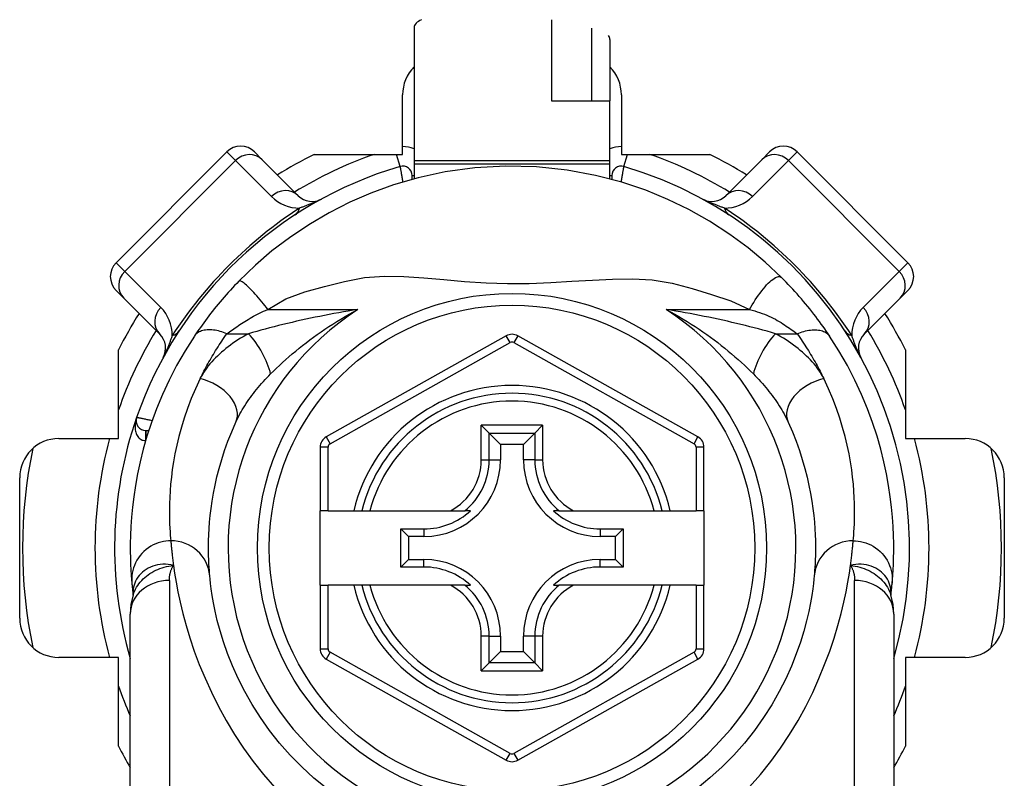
# Model space of a CAD drawing. Header units: inches. Extents: x 7 to 171, y 11 to 89.
# Tile 29 of 128: x 24.746 to 25.736, y 33.168 to 33.931. Entities that reach past the tile are written whole.
import ezdxf

# ---------------------------------------------------------------- set-up
doc = ezdxf.new("R2010")
doc.units = ezdxf.units.IN
doc.header["$MEASUREMENT"] = 0
doc.layers.add('Visible Edges(ANSI)', color=7, linetype='Continuous', lineweight=25)
doc.layers.add('Visible Tangent Edges(ANSI)', color=7, linetype='Continuous', lineweight=25)

msp = doc.modelspace()

# ---------------------------------------------------------------- linework, layer by layer
at = {"layer": 'Visible Edges(ANSI)'}
for p, q in [((25.14214, 33.92258), (25.14214, 33.78887)), ((25.33899, 33.91091), (25.33899, 33.84922)), ((25.13057, 33.7954), (25.13057, 33.85536)), ((25.28031, 33.84922), (25.33899, 33.84922)), ((25.33899, 33.78887), (25.33899, 33.84922)), ((25.35057, 33.85536), (25.35057, 33.7954)), ((24.95383, 33.79783), (24.84247, 33.68647)), ((24.98166, 33.79783), (24.98948, 33.79001)), ((25.02569, 33.75381), (24.98948, 33.79001)), ((25.04152, 33.7954), (25.13057, 33.7954)), ((25.14214, 33.78887), (25.14214, 33.78593)), ((25.33899, 33.78593), (25.33899, 33.78887)), ((25.35057, 33.7954), (25.43961, 33.7954)), ((25.49165, 33.79001), (25.45545, 33.75381)), ((25.49165, 33.79001), (25.49947, 33.79783)), ((25.63866, 33.68647), (25.52731, 33.79783)), ((25.14214, 33.78593), (25.14214, 33.77076)), ((25.33899, 33.77076), (25.33899, 33.78593)), ((25.14017, 33.77023), (25.14017, 33.77411)), ((25.34096, 33.77411), (25.34096, 33.77023)), ((24.85029, 33.65082), (24.84247, 33.65863)), ((24.85029, 33.65082), (24.88649, 33.61461)), ((25.59464, 33.61461), (25.63085, 33.65082)), ((25.63866, 33.65863), (25.63085, 33.65082)), ((25.23479, 33.61302), (25.05377, 33.51138)), ((25.42753, 33.51138), (25.24635, 33.61302)), ((24.8449, 33.50973), (24.8449, 33.59877)), ((25.63624, 33.59877), (25.63624, 33.50973)), ((25.20973, 33.52309), (25.21757, 33.51524)), ((25.26356, 33.51524), (25.2714, 33.52309)), ((24.8724, 33.51784), (24.87533, 33.51784)), ((25.21757, 33.51524), (25.229, 33.50382)), ((25.26356, 33.51524), (25.25213, 33.50382)), ((24.78494, 33.50973), (24.8449, 33.50973)), ((25.229, 33.50382), (25.229, 33.48831)), ((25.25213, 33.50382), (25.229, 33.50382)), ((25.25213, 33.48831), (25.25213, 33.50382)), ((25.63624, 33.50973), (25.6962, 33.50973)), ((25.04774, 33.50108), (25.04774, 33.43713)), ((25.43357, 33.43713), (25.43357, 33.50108)), ((24.74557, 33.3291), (24.74557, 33.47036)), ((25.73557, 33.47036), (25.73557, 33.3291)), ((25.05561, 33.43713), (25.04774, 33.43713)), ((25.04774, 33.36233), (25.04774, 33.43713)), ((25.05561, 33.43713), (25.08152, 33.43713)), ((25.08152, 33.43713), (25.08962, 33.43713)), ((25.08962, 33.43713), (25.09774, 33.43713)), ((25.09774, 33.43713), (25.17872, 33.43713)), ((25.17872, 33.43713), (25.193, 33.43713)), ((25.19891, 33.43713), (25.193, 33.43713)), ((25.28813, 33.43713), (25.28222, 33.43713)), ((25.28813, 33.43713), (25.30241, 33.43713)), ((25.30241, 33.43713), (25.38339, 33.43713)), ((25.38339, 33.43713), (25.39151, 33.43713)), ((25.39151, 33.43713), (25.39961, 33.43713)), ((25.39961, 33.43713), (25.42569, 33.43713)), ((25.43357, 33.43713), (25.42569, 33.43713)), ((25.43357, 33.43713), (25.43357, 33.36233)), ((25.1289, 33.41887), (25.15198, 33.41887)), ((25.1289, 33.41887), (25.13648, 33.4113)), ((25.1289, 33.38059), (25.1289, 33.41887)), ((25.32915, 33.41887), (25.35223, 33.41887)), ((25.35223, 33.41887), (25.34465, 33.4113)), ((25.35223, 33.41887), (25.35223, 33.38059)), ((25.15198, 33.4113), (25.13648, 33.4113)), ((25.13648, 33.4113), (25.13648, 33.38816)), ((25.34465, 33.4113), (25.32915, 33.4113)), ((25.34465, 33.38816), (25.34465, 33.4113)), ((25.1289, 33.38059), (25.13648, 33.38816)), ((25.13648, 33.38816), (25.15198, 33.38816)), ((25.32915, 33.38816), (25.34465, 33.38816)), ((25.35223, 33.38059), (25.34465, 33.38816)), ((25.15198, 33.38059), (25.1289, 33.38059)), ((25.35223, 33.38059), (25.32915, 33.38059)), ((25.04774, 33.36233), (25.04774, 33.29838)), ((25.04774, 33.36233), (25.05561, 33.36233)), ((25.08152, 33.36233), (25.05561, 33.36233)), ((25.08962, 33.36233), (25.08152, 33.36233)), ((25.09774, 33.36233), (25.08962, 33.36233)), ((25.17872, 33.36233), (25.09774, 33.36233)), ((25.193, 33.36233), (25.17872, 33.36233)), ((25.193, 33.36233), (25.19891, 33.36233)), ((25.28222, 33.36233), (25.28813, 33.36233)), ((25.30241, 33.36233), (25.28813, 33.36233)), ((25.38339, 33.36233), (25.30241, 33.36233)), ((25.39151, 33.36233), (25.38339, 33.36233)), ((25.39961, 33.36233), (25.39151, 33.36233)), ((25.42569, 33.36233), (25.39961, 33.36233)), ((25.42569, 33.36233), (25.43357, 33.36233)), ((25.43357, 33.29838), (25.43357, 33.36233)), ((24.85963, 33.35247), (24.85963, 33.35243)), ((25.6215, 33.35243), (25.6215, 33.35247)), ((24.85671, 33.09604), (24.85671, 33.3333)), ((25.62442, 33.3333), (25.62442, 33.09604)), ((25.229, 33.31115), (25.229, 33.29564)), ((25.25213, 33.29564), (25.25213, 33.31115)), ((25.21757, 33.28422), (25.229, 33.29564)), ((25.229, 33.29564), (25.25213, 33.29564)), ((25.26356, 33.28422), (25.25213, 33.29564)), ((24.8449, 33.28973), (24.78494, 33.28973)), ((24.8449, 33.20069), (24.8449, 33.28973)), ((25.05377, 33.28808), (25.23479, 33.18644)), ((25.21757, 33.28422), (25.20973, 33.27637)), ((25.24635, 33.18644), (25.42753, 33.28808)), ((25.2714, 33.27637), (25.26356, 33.28422)), ((25.63624, 33.28973), (25.63624, 33.20069)), ((25.6962, 33.28973), (25.63624, 33.28973))]:
    msp.add_line(p, q, dxfattribs=at)
at = {"layer": 'Visible Edges(ANSI)', "flags": 128}
for points in [[(25.51153, 33.67162), (25.49508, 33.68709), (25.47811, 33.7013), (25.45955, 33.715), (25.43921, 33.7282), (25.41849, 33.73986), (25.39733, 33.75012), (25.37498, 33.75929), (25.35084, 33.76741), (25.32453, 33.7743), (25.29592, 33.77958), (25.26534, 33.78279), (25.23418, 33.78353), (25.20311, 33.78174), (25.17341, 33.77767), (25.1462, 33.77181), (25.1214, 33.76462), (25.09866, 33.75641), (25.07739, 33.74718), (25.05681, 33.73675), (25.03624, 33.72469), (25.0168, 33.71163), (24.99925, 33.6983), (24.98263, 33.68402), (24.96593, 33.66791)], [(25.55995, 33.61267), (25.55836, 33.61503), (25.55672, 33.61743), (25.55503, 33.61986), (25.5533, 33.62232), (25.55152, 33.6248), (25.54969, 33.6273), (25.54782, 33.62982), (25.54591, 33.63235), (25.54396, 33.63489), (25.54197, 33.63743), (25.53994, 33.63999), (25.53788, 33.64253), (25.53579, 33.64507), (25.53368, 33.64759), (25.53154, 33.65009), (25.52939, 33.65257), (25.52721, 33.65504), (25.52502, 33.65748), (25.52281, 33.6599), (25.52058, 33.66229), (25.51834, 33.66467), (25.51608, 33.66701), (25.51381, 33.66933), (25.51153, 33.67162)], [(24.96593, 33.66791), (24.96378, 33.66569), (24.96164, 33.66344), (24.95951, 33.66117), (24.95739, 33.65888), (24.95528, 33.65656), (24.95319, 33.65422), (24.95113, 33.65187), (24.94909, 33.64951), (24.94708, 33.64715), (24.94511, 33.64479), (24.94317, 33.64243), (24.94126, 33.64007), (24.93939, 33.63772), (24.93755, 33.63537), (24.93575, 33.63304), (24.93398, 33.63071), (24.93225, 33.62839), (24.93055, 33.62609), (24.92889, 33.62379), (24.92727, 33.62152), (24.92568, 33.61927), (24.92414, 33.61704), (24.92264, 33.61484), (24.92118, 33.61267)], [(24.92118, 33.61267), (24.91181, 33.59789), (24.90335, 33.58311), (24.89577, 33.56843), (24.88904, 33.55392), (24.88312, 33.53966), (24.87798, 33.52574), (24.87355, 33.51218), (24.86978, 33.49903), (24.86661, 33.48634), (24.86399, 33.47413), (24.86186, 33.46243), (24.86018, 33.45127), (24.8589, 33.44067), (24.85796, 33.43065), (24.85731, 33.42122), (24.85692, 33.41239), (24.85673, 33.40417), (24.85672, 33.39658), (24.85684, 33.38961), (24.85706, 33.38329), (24.85735, 33.37761), (24.85767, 33.37257), (24.85801, 33.3682), (24.85833, 33.36448)], [(25.6228, 33.36448), (25.62313, 33.3682), (25.62346, 33.37257), (25.62379, 33.37761), (25.62407, 33.38329), (25.62429, 33.38961), (25.62441, 33.39658), (25.6244, 33.40417), (25.62422, 33.41239), (25.62382, 33.42122), (25.62318, 33.43065), (25.62223, 33.44067), (25.62095, 33.45127), (25.61927, 33.46243), (25.61715, 33.47413), (25.61453, 33.48634), (25.61136, 33.49903), (25.60758, 33.51218), (25.60315, 33.52574), (25.59801, 33.53966), (25.5921, 33.55392), (25.58538, 33.5684), (25.5778, 33.58308), (25.56934, 33.59785), (25.55995, 33.61267)], [(24.93674, 33.37171), (24.93652, 33.37417), (24.9363, 33.37701), (24.93607, 33.38023), (24.93586, 33.38382), (24.93568, 33.3878), (24.93554, 33.39214), (24.93546, 33.39684), (24.93546, 33.40191), (24.93554, 33.40733), (24.93573, 33.41309), (24.93606, 33.41919), (24.93654, 33.42563), (24.93719, 33.4324), (24.93805, 33.4395), (24.93912, 33.44693), (24.94044, 33.45469), (24.94203, 33.46277), (24.94393, 33.47114), (24.94614, 33.47979), (24.94871, 33.48868), (24.95164, 33.49779), (24.95497, 33.5071), (24.95871, 33.51658), (24.96289, 33.5262)], [(25.51824, 33.5262), (25.52244, 33.51654), (25.52619, 33.50704), (25.52953, 33.4977), (25.53246, 33.48857), (25.53502, 33.47967), (25.53724, 33.47103), (25.53912, 33.46267), (25.54071, 33.45462), (25.54202, 33.44687), (25.5431, 33.43944), (25.54395, 33.43234), (25.5446, 33.42555), (25.54508, 33.41911), (25.5454, 33.413), (25.54559, 33.40725), (25.54568, 33.40184), (25.54568, 33.3968), (25.5456, 33.39211), (25.54547, 33.38779), (25.54529, 33.38383), (25.54507, 33.38024), (25.54485, 33.37702), (25.54461, 33.37417), (25.54439, 33.37171)], [(24.85833, 33.36448), (24.85836, 33.36413), (24.8584, 33.36378), (24.85843, 33.36341), (24.85847, 33.36303), (24.8585, 33.36263), (24.85854, 33.36222), (24.85859, 33.3618), (24.85863, 33.36136), (24.85868, 33.36091), (24.85872, 33.36044), (24.85877, 33.35996), (24.85883, 33.35947), (24.85888, 33.35896), (24.85894, 33.35844), (24.85899, 33.3579), (24.85905, 33.35735), (24.85912, 33.35679), (24.85918, 33.35622), (24.85925, 33.35563), (24.85932, 33.35502), (24.85939, 33.35441), (24.85947, 33.35378), (24.85955, 33.35313), (24.85963, 33.35247)], [(25.05441, 33.15798), (25.04147, 33.16853), (25.02919, 33.17972), (25.0176, 33.19147), (25.00676, 33.2037), (24.99672, 33.21633), (24.98756, 33.22926), (24.97927, 33.24236), (24.97185, 33.25548), (24.96527, 33.26848), (24.95951, 33.28123), (24.95457, 33.29356), (24.95042, 33.30535), (24.94703, 33.31643), (24.94428, 33.3267), (24.94208, 33.33609), (24.94037, 33.34457), (24.93908, 33.35209), (24.93814, 33.35861), (24.93748, 33.36408), (24.93703, 33.36846), (24.93674, 33.37171)], [(25.54439, 33.37171), (25.54408, 33.36847), (25.5436, 33.36411), (25.5429, 33.35863), (25.54195, 33.35209), (25.54066, 33.34453), (25.53897, 33.33601), (25.53679, 33.32657), (25.53404, 33.31625), (25.53062, 33.30513), (25.52645, 33.29334), (25.52152, 33.28102), (25.5158, 33.2683), (25.50925, 33.25533), (25.50184, 33.24224), (25.49356, 33.22918), (25.48437, 33.21628), (25.47431, 33.2037), (25.46345, 33.19152), (25.45183, 33.1798), (25.43953, 33.16863), (25.4266, 33.15806)], [(25.6215, 33.35247), (25.62159, 33.35313), (25.62166, 33.35378), (25.62174, 33.35441), (25.62181, 33.35502), (25.62188, 33.35563), (25.62195, 33.35622), (25.62202, 33.35679), (25.62208, 33.35735), (25.62214, 33.3579), (25.6222, 33.35844), (25.62225, 33.35896), (25.62231, 33.35947), (25.62236, 33.35996), (25.62241, 33.36044), (25.62246, 33.36091), (25.6225, 33.36136), (25.62255, 33.3618), (25.62259, 33.36222), (25.62263, 33.36263), (25.62267, 33.36303), (25.6227, 33.36341), (25.62274, 33.36378), (25.62277, 33.36413), (25.6228, 33.36448)], [(24.85973, 33.35273), (24.85741, 33.34284), (24.85671, 33.3333)], [(25.62442, 33.3333), (25.62372, 33.34284), (25.6214, 33.35273)]]:
    msp.add_lwpolyline(points, dxfattribs=at)
at = {"layer": 'Visible Edges(ANSI)'}
msp.add_circle((25.24057, 33.39973), 0.25591, dxfattribs=at)
for centre, radius, start, end in [((25.16994, 33.85536), 0.03937, 134.91039, 180), ((25.24057, 33.39973), 0.49213, 101.53696, 101.72276), ((25.3112, 33.85536), 0.03937, 0, 45.08961), ((25.24057, 33.39973), 0.49213, 78.27724, 78.46304), ((24.96775, 33.78391), 0.01969, 45, 135), ((25.51339, 33.78391), 0.01969, 45, 135), ((25.24057, 33.39973), 0.44291, 116.70485, 122.16041), ((25.24057, 33.39973), 0.44291, 57.83959, 63.29515), ((25.24057, 33.39973), 0.39961, 106.35177, 160.83542), ((25.13072, 33.77411), 0.00945, 0, 106.35177), ((25.35041, 33.77411), 0.00945, 73.64823, 180), ((25.24057, 33.39973), 0.39961, 343.8612, 73.64823), ((25.0396, 33.76772), 0.01969, 225, 298.6389), ((25.44153, 33.76772), 0.01969, 241.3611, 315), ((24.85639, 33.67255), 0.01969, 135, 225), ((25.62474, 33.67255), 0.01969, 315, 45), ((25.24057, 33.39973), 0.44291, 147.83959, 153.29515), ((25.24057, 33.39973), 0.44291, 26.70485, 32.16041), ((24.87257, 33.60069), 0.01969, 331.3611, 45), ((25.24057, 33.60272), 0.01181, 60.70877, 119.31319), ((25.60856, 33.60069), 0.01969, 135, 208.6389), ((25.24057, 33.39973), 0.15551, 13.91643, 166.08357), ((25.24057, 33.39973), 0.39961, 160.83542, 196.1388), ((24.8724, 33.52768), 0.00984, 160.83542, 270), ((24.78494, 33.47036), 0.03937, 90, 180), ((25.05955, 33.50108), 0.01181, 119.31319, 180), ((25.42176, 33.50108), 0.01181, 0, 60.70877), ((25.6962, 33.47036), 0.03937, 0, 90), ((25.24057, 33.39973), 0.49213, 168.27724, 191.72276), ((25.24057, 33.39973), 0.49213, 348.27724, 11.72276), ((25.15198, 33.48831), 0.07702, 270, 0), ((25.32915, 33.48831), 0.07702, 180, 270), ((25.15198, 33.48831), 0.06944, 270, 312.51741), ((25.32915, 33.48831), 0.06944, 227.48259, 270), ((25.15198, 33.31115), 0.07702, 0, 90), ((25.32915, 33.31115), 0.07702, 90, 180), ((25.15198, 33.31115), 0.06944, 47.48259, 90), ((25.32915, 33.31115), 0.06944, 90, 132.51741), ((25.24057, 33.39973), 0.15551, 193.91643, 346.08357), ((24.78494, 33.3291), 0.03937, 180, 270), ((25.6962, 33.3291), 0.03937, 270, 0), ((25.05955, 33.29838), 0.01181, 180, 240.68681), ((25.42176, 33.29838), 0.01181, 299.29123, 0), ((25.24057, 33.39973), 0.44291, 206.70485, 209.92643), ((25.24057, 33.39973), 0.44291, 330.07357, 333.29515), ((25.24057, 33.19674), 0.01181, 240.68681, 299.29123)]:
    msp.add_arc(centre, radius, start, end, dxfattribs=at)
for centre, major_axis, ratio, start_param, end_param in [((25.16183, 33.92258), (-0.01969, 0), 0.532359, 5.388977, 6.283185), ((25.31931, 33.91698), (0.01932, -0.00795), 0.47244, 0.192077, 0.554295)]:
    msp.add_ellipse(centre, major_axis=major_axis, ratio=ratio, start_param=start_param, end_param=end_param, dxfattribs=at)
at = {"layer": 'Visible Tangent Edges(ANSI)'}
for p, q in [((25.28031, 33.93075), (25.28031, 33.84922)), ((25.3207, 33.84922), (25.3207, 33.92233)), ((24.85115, 33.67779), (24.96251, 33.78914)), ((24.96251, 33.78914), (24.95383, 33.79783)), ((24.96251, 33.78914), (24.99871, 33.75294)), ((25.12806, 33.78317), (25.12448, 33.7954)), ((25.33899, 33.78887), (25.14214, 33.78887)), ((25.35307, 33.78317), (25.35666, 33.7954)), ((25.48242, 33.75294), (25.51862, 33.78914)), ((25.52731, 33.79783), (25.51862, 33.78914)), ((25.51862, 33.78914), (25.62998, 33.67779)), ((25.14214, 33.78593), (25.33899, 33.78593)), ((25.14017, 33.77411), (25.14214, 33.77411)), ((25.33899, 33.77411), (25.34096, 33.77411)), ((24.84247, 33.68647), (24.85115, 33.67779)), ((25.62998, 33.67779), (25.63866, 33.68647)), ((24.88736, 33.64158), (24.85115, 33.67779)), ((25.62998, 33.67779), (25.59377, 33.64158)), ((24.99509, 33.63944), (25.0856, 33.63944)), ((25.39553, 33.63944), (25.47946, 33.63944)), ((24.95394, 33.61513), (24.97561, 33.61513)), ((25.23864, 33.60615), (25.23479, 33.61302)), ((25.24635, 33.61302), (25.24249, 33.60616)), ((25.50553, 33.61513), (25.52719, 33.61513)), ((25.05762, 33.50452), (25.23864, 33.60615)), ((25.24249, 33.60616), (25.42368, 33.50451)), ((25.20973, 33.48831), (25.20973, 33.52309)), ((25.2714, 33.52309), (25.20973, 33.52309)), ((25.2714, 33.52309), (25.2714, 33.48831)), ((24.87229, 33.508), (24.87235, 33.51784)), ((24.8724, 33.51784), (24.8724, 33.50837)), ((25.21757, 33.48831), (25.21757, 33.51524)), ((25.21757, 33.51524), (25.26356, 33.51524)), ((25.26356, 33.51524), (25.26356, 33.48831)), ((25.05377, 33.51138), (25.05762, 33.50452)), ((25.42368, 33.50451), (25.42753, 33.51138)), ((25.05561, 33.50108), (25.04774, 33.50108)), ((25.05561, 33.43713), (25.05561, 33.50108)), ((25.43357, 33.50108), (25.42569, 33.50108)), ((25.42569, 33.50108), (25.42569, 33.43713)), ((25.20973, 33.48831), (25.21757, 33.48831)), ((25.21757, 33.48831), (25.229, 33.48831)), ((25.26356, 33.48831), (25.25213, 33.48831)), ((25.26356, 33.48831), (25.2714, 33.48831)), ((25.15198, 33.41887), (25.15198, 33.4113)), ((25.32915, 33.41887), (25.32915, 33.4113)), ((25.15198, 33.38059), (25.15198, 33.38816)), ((25.32915, 33.38059), (25.32915, 33.38816)), ((24.89608, 33.36719), (24.89608, 33.09604)), ((25.58505, 33.09604), (25.58505, 33.36719)), ((25.05561, 33.29838), (25.05561, 33.36233)), ((25.42569, 33.36233), (25.42569, 33.29838)), ((25.20973, 33.27637), (25.20973, 33.31115)), ((25.21757, 33.31115), (25.20973, 33.31115)), ((25.21757, 33.28422), (25.21757, 33.31115)), ((25.21757, 33.31115), (25.229, 33.31115)), ((25.26356, 33.31115), (25.25213, 33.31115)), ((25.2714, 33.31115), (25.26356, 33.31115)), ((25.26356, 33.31115), (25.26356, 33.28422)), ((25.2714, 33.31115), (25.2714, 33.27637)), ((25.04774, 33.29838), (25.05561, 33.29838)), ((25.05762, 33.29494), (25.05377, 33.28808)), ((25.23864, 33.19331), (25.05762, 33.29494)), ((25.42368, 33.29495), (25.24249, 33.19331)), ((25.42753, 33.28808), (25.42368, 33.29495)), ((25.42569, 33.29838), (25.43357, 33.29838)), ((25.26356, 33.28422), (25.21757, 33.28422)), ((25.20973, 33.27637), (25.2714, 33.27637)), ((25.23479, 33.18644), (25.23864, 33.19331)), ((25.24249, 33.19331), (25.24635, 33.18644))]:
    msp.add_line(p, q, dxfattribs=at)
at = {"layer": 'Visible Tangent Edges(ANSI)', "flags": 128}
for points in [[(25.12806, 33.78317), (25.12807, 33.78314), (25.12809, 33.78303), (25.12812, 33.78286), (25.12816, 33.78261), (25.12821, 33.78231), (25.12827, 33.78193), (25.12834, 33.7815), (25.12843, 33.781), (25.12852, 33.78045), (25.12862, 33.77984), (25.12873, 33.77918), (25.12885, 33.77847), (25.12898, 33.77772), (25.12912, 33.77692), (25.12926, 33.77609), (25.1294, 33.77523), (25.12956, 33.77433), (25.12971, 33.77341), (25.12988, 33.77247), (25.13004, 33.7715), (25.13021, 33.77052), (25.13038, 33.76953), (25.13055, 33.76853), (25.13072, 33.76754)], [(25.35041, 33.76754), (25.35058, 33.76853), (25.35075, 33.76953), (25.35092, 33.77052), (25.35109, 33.77149), (25.35125, 33.77245), (25.35142, 33.77339), (25.35157, 33.77432), (25.35173, 33.77521), (25.35187, 33.77608), (25.35201, 33.77691), (25.35215, 33.77771), (25.35228, 33.77847), (25.3524, 33.77917), (25.35251, 33.77984), (25.35261, 33.78045), (25.3527, 33.781), (25.35279, 33.7815), (25.35286, 33.78193), (25.35292, 33.78231), (25.35298, 33.78262), (25.35302, 33.78286), (25.35305, 33.78303), (25.35306, 33.78314), (25.35307, 33.78317)], [(25.04904, 33.75045), (25.04729, 33.74954), (25.04604, 33.74894), (25.04491, 33.74841), (25.04385, 33.74793), (25.04284, 33.74748), (25.04186, 33.74706), (25.04091, 33.74665), (25.03998, 33.74626), (25.03907, 33.74589), (25.03818, 33.74553), (25.0373, 33.74517), (25.03644, 33.74483), (25.0356, 33.74451), (25.03477, 33.74419), (25.03395, 33.74387), (25.03313, 33.74357), (25.03233, 33.74327), (25.03154, 33.74298), (25.03076, 33.7427), (25.02999, 33.74243), (25.02922, 33.74216), (25.02847, 33.7419), (25.02773, 33.74165), (25.02701, 33.74141)], [(25.45413, 33.74141), (25.4534, 33.74165), (25.45266, 33.7419), (25.45191, 33.74216), (25.45115, 33.74243), (25.45037, 33.7427), (25.44959, 33.74298), (25.4488, 33.74327), (25.448, 33.74357), (25.44719, 33.74387), (25.44637, 33.74419), (25.44553, 33.74451), (25.44469, 33.74483), (25.44383, 33.74517), (25.44295, 33.74553), (25.44206, 33.74589), (25.44115, 33.74626), (25.44023, 33.74665), (25.43927, 33.74706), (25.43829, 33.74748), (25.43728, 33.74793), (25.43622, 33.74841), (25.43509, 33.74894), (25.43384, 33.74954), (25.43209, 33.75045)], [(24.99509, 33.63944), (25.01332, 33.6502), (25.03238, 33.65727), (25.05206, 33.66248), (25.07216, 33.66756), (25.09232, 33.6716), (25.11221, 33.67303), (25.13197, 33.67269), (25.15188, 33.67131), (25.17214, 33.66949), (25.19295, 33.66768), (25.21443, 33.66624), (25.23615, 33.6655), (25.25777, 33.66575), (25.27946, 33.66664), (25.30068, 33.66784), (25.32135, 33.66908), (25.34161, 33.67002), (25.36159, 33.67023), (25.38151, 33.66914), (25.40163, 33.66604), (25.42166, 33.66045), (25.44129, 33.65452), (25.46053, 33.64807), (25.47946, 33.63944)], [(25.47946, 33.63944), (25.48079, 33.6418), (25.48218, 33.64419), (25.48364, 33.6466), (25.48516, 33.649), (25.48673, 33.65138), (25.48834, 33.65372), (25.48998, 33.656), (25.49164, 33.6582), (25.49331, 33.66029), (25.49497, 33.66226), (25.49662, 33.6641), (25.49823, 33.66578), (25.4998, 33.66729), (25.50131, 33.66862), (25.50275, 33.66976), (25.50411, 33.67071), (25.50539, 33.67146), (25.50657, 33.67201), (25.50765, 33.67238), (25.50863, 33.67255), (25.50951, 33.67256), (25.51029, 33.67239), (25.51096, 33.67208), (25.51153, 33.67162)], [(24.99509, 33.63944), (24.99362, 33.64137), (24.99211, 33.64334), (24.99055, 33.64531), (24.98896, 33.64729), (24.98735, 33.64925), (24.98573, 33.65119), (24.9841, 33.65309), (24.98248, 33.65492), (24.98088, 33.65669), (24.97931, 33.65836), (24.97779, 33.65993), (24.97633, 33.66139), (24.97493, 33.66272), (24.97362, 33.66392), (24.97239, 33.66498), (24.97125, 33.66588), (24.97022, 33.66664), (24.96929, 33.66724), (24.96846, 33.6677), (24.96775, 33.66801), (24.96714, 33.66818), (24.96664, 33.66821), (24.96623, 33.66812), (24.96593, 33.66791)], [(24.95394, 33.61513), (24.95525, 33.61611), (24.9566, 33.61709), (24.95798, 33.61809), (24.9594, 33.6191), (24.96086, 33.62013), (24.96235, 33.62115), (24.96387, 33.62219), (24.96542, 33.62323), (24.96701, 33.62427), (24.96863, 33.62532), (24.97028, 33.62637), (24.97196, 33.62743), (24.97367, 33.62849), (24.97541, 33.62954), (24.97719, 33.6306), (24.97899, 33.63166), (24.98081, 33.63272), (24.98267, 33.63378), (24.98458, 33.63481), (24.98657, 33.63581), (24.98861, 33.63678), (24.99072, 33.63771), (24.99288, 33.63859), (24.99509, 33.63944)], [(25.0856, 33.63944), (25.08076, 33.63865), (25.07593, 33.63785), (25.07111, 33.63702), (25.06631, 33.63617), (25.06152, 33.6353), (25.05675, 33.6344), (25.052, 33.63349), (25.04727, 33.63255), (25.04255, 33.6316), (25.03787, 33.63062), (25.03321, 33.62963), (25.02857, 33.62861), (25.02396, 33.62758), (25.01937, 33.62653), (25.01481, 33.62545), (25.01028, 33.62436), (25.00578, 33.62326), (25.00131, 33.62213), (24.99689, 33.621), (24.99251, 33.61984), (24.98819, 33.61868), (24.98393, 33.6175), (24.97973, 33.61632), (24.97561, 33.61513)], [(24.99791, 33.57474), (25.00079, 33.57759), (25.00375, 33.58045), (25.00678, 33.58332), (25.0099, 33.5862), (25.01308, 33.58907), (25.01634, 33.59194), (25.01967, 33.59481), (25.02307, 33.59766), (25.02652, 33.60049), (25.03004, 33.6033), (25.03362, 33.60609), (25.03726, 33.60885), (25.04096, 33.61159), (25.04472, 33.6143), (25.04854, 33.61698), (25.05243, 33.61963), (25.05637, 33.62225), (25.06038, 33.62483), (25.06445, 33.62738), (25.06857, 33.62988), (25.07275, 33.63234), (25.07698, 33.63475), (25.08127, 33.63712), (25.0856, 33.63944)], [(25.50553, 33.61513), (25.5014, 33.61632), (25.49719, 33.61751), (25.49291, 33.61869), (25.48858, 33.61986), (25.48419, 33.62101), (25.47976, 33.62215), (25.47529, 33.62327), (25.47079, 33.62438), (25.46625, 33.62547), (25.4617, 33.62654), (25.45712, 33.62759), (25.45251, 33.62862), (25.44788, 33.62963), (25.44322, 33.63063), (25.43854, 33.6316), (25.43383, 33.63256), (25.4291, 33.63349), (25.42435, 33.63441), (25.41959, 33.6353), (25.4148, 33.63617), (25.41, 33.63702), (25.40519, 33.63785), (25.40036, 33.63865), (25.39553, 33.63944)], [(25.39553, 33.63944), (25.39986, 33.63712), (25.40414, 33.63476), (25.40837, 33.63235), (25.41254, 33.62989), (25.41666, 33.62739), (25.42072, 33.62485), (25.42473, 33.62227), (25.42867, 33.61966), (25.43255, 33.61701), (25.43638, 33.61433), (25.44014, 33.61162), (25.44384, 33.60888), (25.44747, 33.60612), (25.45104, 33.60334), (25.45456, 33.60053), (25.45802, 33.5977), (25.46141, 33.59485), (25.46474, 33.59198), (25.46801, 33.58911), (25.4712, 33.58623), (25.47433, 33.58334), (25.47737, 33.58046), (25.48034, 33.57759), (25.48322, 33.57474)], [(25.47946, 33.63944), (25.48204, 33.63875), (25.48458, 33.63803), (25.4871, 33.63726), (25.48957, 33.63644), (25.492, 33.63559), (25.49438, 33.63469), (25.4967, 33.63375), (25.49896, 33.63278), (25.50117, 33.63176), (25.5033, 33.63071), (25.50536, 33.62963), (25.50734, 33.62852), (25.50923, 33.62739), (25.51106, 33.62624), (25.51284, 33.6251), (25.51459, 33.62396), (25.51631, 33.62283), (25.51799, 33.6217), (25.51962, 33.62058), (25.52122, 33.61946), (25.52278, 33.61836), (25.5243, 33.61727), (25.52577, 33.61619), (25.52719, 33.61513)], [(24.89889, 33.61329), (24.89864, 33.61256), (24.89839, 33.61182), (24.89813, 33.61107), (24.89787, 33.61031), (24.89759, 33.60954), (24.89731, 33.60876), (24.89702, 33.60796), (24.89673, 33.60716), (24.89642, 33.60635), (24.89611, 33.60553), (24.89579, 33.6047), (24.89546, 33.60385), (24.89512, 33.60299), (24.89477, 33.60212), (24.89441, 33.60123), (24.89403, 33.60032), (24.89364, 33.59939), (24.89324, 33.59844), (24.89281, 33.59745), (24.89236, 33.59644), (24.89188, 33.59538), (24.89136, 33.59426), (24.89075, 33.59301), (24.88985, 33.59126)], [(24.95394, 33.61513), (24.95226, 33.6158), (24.95057, 33.61641), (24.94885, 33.61697), (24.94714, 33.61747), (24.94542, 33.61791), (24.9437, 33.61828), (24.942, 33.61859), (24.94032, 33.61882), (24.93867, 33.61898), (24.93705, 33.61906), (24.93548, 33.61906), (24.93395, 33.61899), (24.93248, 33.61884), (24.93107, 33.61861), (24.92972, 33.6183), (24.92845, 33.61793), (24.92725, 33.61748), (24.92613, 33.61696), (24.9251, 33.61638), (24.92414, 33.61574), (24.92328, 33.61505), (24.92249, 33.6143), (24.9218, 33.6135), (24.92118, 33.61267)], [(24.92706, 33.56998), (24.92797, 33.57183), (24.9289, 33.57369), (24.92985, 33.57555), (24.93081, 33.57742), (24.93179, 33.57929), (24.93279, 33.58116), (24.93381, 33.58303), (24.93484, 33.58491), (24.9359, 33.58679), (24.93697, 33.58868), (24.93806, 33.59056), (24.93917, 33.59245), (24.9403, 33.59434), (24.94144, 33.59623), (24.94261, 33.59812), (24.94379, 33.60001), (24.94499, 33.6019), (24.94621, 33.60379), (24.94745, 33.60568), (24.94871, 33.60757), (24.94998, 33.60946), (24.95128, 33.61135), (24.9526, 33.61324), (24.95394, 33.61513)], [(24.97561, 33.61513), (24.97289, 33.61362), (24.97022, 33.61206), (24.96759, 33.61047), (24.96501, 33.60884), (24.96248, 33.60717), (24.96001, 33.60547), (24.95759, 33.60373), (24.95523, 33.60197), (24.95293, 33.60017), (24.95069, 33.59834), (24.94851, 33.59648), (24.94639, 33.59459), (24.94435, 33.59268), (24.94237, 33.59073), (24.94046, 33.58876), (24.93863, 33.58676), (24.93688, 33.58473), (24.9352, 33.58268), (24.93361, 33.58061), (24.9321, 33.57851), (24.93069, 33.5764), (24.92938, 33.57427), (24.92817, 33.57213), (24.92706, 33.56998)], [(25.55407, 33.56998), (25.55296, 33.57213), (25.55175, 33.57428), (25.55043, 33.57641), (25.54902, 33.57852), (25.54751, 33.58062), (25.54592, 33.5827), (25.54424, 33.58475), (25.54247, 33.58679), (25.54064, 33.58879), (25.53873, 33.59077), (25.53675, 33.59271), (25.5347, 33.59463), (25.53259, 33.59652), (25.53041, 33.59837), (25.52817, 33.6002), (25.52586, 33.602), (25.5235, 33.60376), (25.52108, 33.6055), (25.51861, 33.6072), (25.51609, 33.60886), (25.51351, 33.61049), (25.51089, 33.61208), (25.50823, 33.61362), (25.50553, 33.61513)], [(25.52719, 33.61513), (25.52887, 33.6158), (25.53057, 33.61641), (25.53228, 33.61697), (25.534, 33.61747), (25.53572, 33.61791), (25.53743, 33.61828), (25.53913, 33.61859), (25.54081, 33.61882), (25.54246, 33.61898), (25.54408, 33.61906), (25.54566, 33.61906), (25.54718, 33.61899), (25.54865, 33.61884), (25.55007, 33.61861), (25.55141, 33.6183), (25.55268, 33.61793), (25.55388, 33.61748), (25.555, 33.61696), (25.55604, 33.61638), (25.55699, 33.61574), (25.55786, 33.61505), (25.55864, 33.6143), (25.55934, 33.6135), (25.55995, 33.61267)], [(25.52719, 33.61513), (25.52854, 33.61323), (25.52986, 33.61133), (25.53117, 33.60942), (25.53245, 33.60753), (25.53371, 33.60564), (25.53494, 33.60376), (25.53616, 33.60187), (25.53736, 33.59998), (25.53854, 33.59809), (25.5397, 33.5962), (25.54085, 33.59431), (25.54198, 33.59243), (25.54309, 33.59054), (25.54418, 33.58865), (25.54525, 33.58677), (25.5463, 33.58489), (25.54734, 33.58301), (25.54835, 33.58113), (25.54935, 33.57926), (25.55033, 33.5774), (25.55129, 33.57554), (25.55224, 33.57368), (25.55316, 33.57183), (25.55407, 33.56998)], [(25.59128, 33.59126), (25.59038, 33.59301), (25.58977, 33.59426), (25.58925, 33.59538), (25.58877, 33.59644), (25.58832, 33.59745), (25.58789, 33.59844), (25.58749, 33.59939), (25.5871, 33.60032), (25.58672, 33.60123), (25.58636, 33.60212), (25.58601, 33.60299), (25.58567, 33.60385), (25.58534, 33.6047), (25.58502, 33.60553), (25.58471, 33.60635), (25.58441, 33.60716), (25.58411, 33.60796), (25.58382, 33.60876), (25.58354, 33.60954), (25.58327, 33.61031), (25.583, 33.61107), (25.58274, 33.61182), (25.58249, 33.61256), (25.58224, 33.61329)], [(24.96289, 33.5262), (24.96385, 33.52825), (24.96486, 33.5303), (24.96592, 33.53237), (24.96704, 33.53444), (24.9682, 33.53652), (24.96941, 33.53859), (24.97066, 33.54067), (24.97195, 33.54273), (24.97329, 33.5448), (24.97467, 33.54685), (24.97608, 33.5489), (24.97754, 33.55095), (24.97904, 33.55298), (24.98057, 33.55501), (24.98214, 33.55703), (24.98375, 33.55905), (24.9854, 33.56105), (24.98708, 33.56304), (24.98881, 33.56503), (24.99056, 33.567), (24.99235, 33.56896), (24.99417, 33.5709), (24.99603, 33.57283), (24.99791, 33.57474)], [(25.48322, 33.57474), (25.4851, 33.57284), (25.48695, 33.57092), (25.48876, 33.56898), (25.49055, 33.56703), (25.4923, 33.56506), (25.49402, 33.56308), (25.4957, 33.56108), (25.49735, 33.55908), (25.49896, 33.55707), (25.50053, 33.55505), (25.50207, 33.55302), (25.50356, 33.55099), (25.50502, 33.54894), (25.50644, 33.54689), (25.50782, 33.54483), (25.50916, 33.54276), (25.51046, 33.54069), (25.51172, 33.53861), (25.51293, 33.53653), (25.51409, 33.53445), (25.5152, 33.53238), (25.51627, 33.53031), (25.51728, 33.52825), (25.51824, 33.5262)], [(24.92706, 33.56998), (24.92234, 33.55983), (24.91811, 33.54983), (24.91436, 33.54), (24.91105, 33.53039), (24.90815, 33.52101), (24.90565, 33.51188), (24.90351, 33.50305), (24.90171, 33.49452), (24.90022, 33.48633), (24.89901, 33.47849), (24.89805, 33.471), (24.89731, 33.46385), (24.89677, 33.45706), (24.8964, 33.45062), (24.89618, 33.44455), (24.89609, 33.43883), (24.89609, 33.43348), (24.89618, 33.42851), (24.89634, 33.42393), (24.89655, 33.41974), (24.89678, 33.41595), (24.89703, 33.41255), (24.89729, 33.40955), (24.89753, 33.40696)], [(25.5836, 33.40696), (25.58385, 33.40956), (25.58411, 33.41256), (25.58437, 33.41596), (25.5846, 33.41975), (25.58481, 33.42392), (25.58496, 33.42849), (25.58504, 33.43343), (25.58505, 33.43876), (25.58495, 33.44446), (25.58473, 33.45053), (25.58437, 33.45698), (25.58383, 33.46378), (25.58309, 33.47093), (25.58213, 33.47843), (25.58092, 33.48627), (25.57943, 33.49445), (25.57764, 33.50295), (25.57552, 33.51177), (25.57302, 33.52089), (25.57013, 33.53027), (25.56681, 33.53991), (25.56305, 33.54976), (25.55881, 33.55979), (25.55407, 33.56998)], [(24.86311, 33.53091), (24.86272, 33.52971), (24.86238, 33.52849), (24.86209, 33.52725), (24.86186, 33.526), (24.86169, 33.52475), (24.86157, 33.52349), (24.86152, 33.52224), (24.86153, 33.52099), (24.8616, 33.51975), (24.86174, 33.51851), (24.86195, 33.5173), (24.86224, 33.51611), (24.86261, 33.51495), (24.86305, 33.51384), (24.86359, 33.51277), (24.86421, 33.51176), (24.86493, 33.51084), (24.86573, 33.51), (24.86663, 33.50929), (24.86763, 33.5087), (24.86871, 33.50826), (24.86985, 33.50799), (24.87106, 33.5079), (24.87229, 33.508)], [(24.87866, 33.52768), (24.87768, 33.52789), (24.87669, 33.5281), (24.87571, 33.5283), (24.87474, 33.52851), (24.87379, 33.52871), (24.87286, 33.5289), (24.87195, 33.52909), (24.87106, 33.52928), (24.8702, 33.52945), (24.86937, 33.52963), (24.86858, 33.52979), (24.86783, 33.52994), (24.86712, 33.53009), (24.86646, 33.53023), (24.86585, 33.53035), (24.86529, 33.53047), (24.86479, 33.53057), (24.86436, 33.53066), (24.86398, 33.53074), (24.86367, 33.5308), (24.86343, 33.53085), (24.86325, 33.53088), (24.86314, 33.53091), (24.86311, 33.53091)], [(24.89753, 33.40696), (24.89508, 33.40687), (24.89257, 33.40663), (24.89003, 33.40623), (24.88746, 33.40564), (24.88488, 33.40487), (24.88232, 33.4039), (24.8798, 33.40275), (24.87733, 33.4014), (24.87495, 33.39987), (24.87266, 33.39815), (24.87049, 33.39627), (24.86846, 33.39423), (24.86659, 33.39205), (24.86489, 33.38974), (24.86338, 33.38733), (24.86205, 33.38484), (24.86093, 33.38229), (24.86, 33.37971), (24.85926, 33.3771), (24.85872, 33.3745), (24.85837, 33.37192), (24.85819, 33.36938), (24.85818, 33.36689), (24.85833, 33.36448)], [(24.89753, 33.40696), (24.89758, 33.40637), (24.89763, 33.40575), (24.89769, 33.40508), (24.89775, 33.40438), (24.89781, 33.40363), (24.89788, 33.40285), (24.89795, 33.40203), (24.89803, 33.40117), (24.89812, 33.40027), (24.89821, 33.39934), (24.8983, 33.39836), (24.89841, 33.39735), (24.89851, 33.3963), (24.89863, 33.39521), (24.89875, 33.39408), (24.89888, 33.39291), (24.89902, 33.39171), (24.89917, 33.39047), (24.89932, 33.3892), (24.89948, 33.38788), (24.89965, 33.38653), (24.89983, 33.38514), (24.90002, 33.38372), (24.90022, 33.38226)], [(25.58091, 33.38226), (25.58111, 33.38372), (25.5813, 33.38515), (25.58148, 33.38653), (25.58165, 33.38789), (25.58181, 33.3892), (25.58196, 33.39048), (25.58211, 33.39173), (25.58224, 33.39293), (25.58237, 33.3941), (25.5825, 33.39522), (25.58261, 33.39631), (25.58272, 33.39737), (25.58283, 33.39838), (25.58292, 33.39936), (25.58301, 33.40029), (25.5831, 33.40119), (25.58318, 33.40205), (25.58325, 33.40287), (25.58332, 33.40365), (25.58339, 33.40439), (25.58344, 33.40509), (25.5835, 33.40575), (25.58355, 33.40637), (25.5836, 33.40696)], [(25.5836, 33.40696), (25.58605, 33.40687), (25.58856, 33.40663), (25.5911, 33.40623), (25.59367, 33.40564), (25.59625, 33.40487), (25.59881, 33.4039), (25.60133, 33.40275), (25.6038, 33.4014), (25.60619, 33.39987), (25.60847, 33.39815), (25.61064, 33.39627), (25.61267, 33.39423), (25.61454, 33.39205), (25.61624, 33.38974), (25.61775, 33.38733), (25.61908, 33.38484), (25.62021, 33.38229), (25.62114, 33.37971), (25.62187, 33.3771), (25.62241, 33.3745), (25.62276, 33.37192), (25.62294, 33.36938), (25.62295, 33.36689), (25.6228, 33.36448)], [(24.90022, 33.38226), (24.89748, 33.38284), (24.89476, 33.3832), (24.89206, 33.38337), (24.8894, 33.38335), (24.88679, 33.38314), (24.88424, 33.38275), (24.88176, 33.38218), (24.87936, 33.38144), (24.87705, 33.38054), (24.87485, 33.37948), (24.87276, 33.37827), (24.8708, 33.37693), (24.86897, 33.37546), (24.86728, 33.37388), (24.86574, 33.37218), (24.86436, 33.37038), (24.86314, 33.36849), (24.86209, 33.36653), (24.86122, 33.3645), (24.86052, 33.36242), (24.86, 33.36028), (24.85966, 33.35812), (24.8595, 33.35593), (24.85953, 33.35375)], [(25.6216, 33.35375), (25.62163, 33.35593), (25.62148, 33.35812), (25.62114, 33.36028), (25.62061, 33.36242), (25.61992, 33.3645), (25.61904, 33.36653), (25.61799, 33.36849), (25.61677, 33.37038), (25.61539, 33.37218), (25.61385, 33.37388), (25.61216, 33.37546), (25.61033, 33.37693), (25.60837, 33.37827), (25.60629, 33.37948), (25.60408, 33.38054), (25.60177, 33.38144), (25.59937, 33.38218), (25.59689, 33.38275), (25.59434, 33.38314), (25.59173, 33.38335), (25.58907, 33.38337), (25.58637, 33.3832), (25.58365, 33.38284), (25.58091, 33.38226)], [(24.85973, 33.35272), (24.86042, 33.35467), (24.86122, 33.35659), (24.86214, 33.35847), (24.86316, 33.36031), (24.86428, 33.36209), (24.8655, 33.36382), (24.86682, 33.36549), (24.86823, 33.3671), (24.86973, 33.36864), (24.87131, 33.37012), (24.87298, 33.37152), (24.87472, 33.37284), (24.87654, 33.37408), (24.87843, 33.37524), (24.88038, 33.37632), (24.88238, 33.3773), (24.88444, 33.3782), (24.88655, 33.37902), (24.88871, 33.37975), (24.89092, 33.3804), (24.89318, 33.38098), (24.89548, 33.38148), (24.89783, 33.38191), (24.90022, 33.38226)], [(24.89608, 33.36719), (24.89608, 33.36788), (24.89611, 33.36857), (24.89614, 33.36926), (24.89619, 33.36993), (24.89625, 33.37061), (24.89633, 33.37128), (24.89642, 33.37194), (24.89652, 33.3726), (24.89664, 33.37325), (24.89677, 33.3739), (24.89692, 33.37454), (24.89708, 33.37517), (24.89726, 33.3758), (24.89746, 33.37642), (24.89766, 33.37704), (24.89789, 33.37765), (24.89813, 33.37825), (24.89838, 33.37884), (24.89865, 33.37943), (24.89893, 33.38001), (24.89923, 33.38059), (24.89954, 33.38115), (24.89987, 33.38171), (24.90022, 33.38226)], [(24.90022, 33.38226), (24.90138, 33.37429), (24.90285, 33.36542), (24.90467, 33.35571), (24.9069, 33.34519), (24.9096, 33.33391), (24.91281, 33.32192), (24.91664, 33.30929), (24.92108, 33.29615), (24.92617, 33.28259), (24.93189, 33.26872), (24.93827, 33.25466), (24.94532, 33.2405), (24.95305, 33.22637), (24.96147, 33.21236), (24.97058, 33.19858), (24.98036, 33.18513), (24.99075, 33.17206), (25.00173, 33.15942)], [(25.47933, 33.15959), (25.49033, 33.1722), (25.50076, 33.18524), (25.51056, 33.19865), (25.5197, 33.21239), (25.52814, 33.22638), (25.53586, 33.24048), (25.54289, 33.25461), (25.54924, 33.26864), (25.55493, 33.28249), (25.55999, 33.29603), (25.56443, 33.30918), (25.56826, 33.32181), (25.57152, 33.33384), (25.57422, 33.34515), (25.57646, 33.35568), (25.57828, 33.3654), (25.57975, 33.37427), (25.58091, 33.38226)], [(25.58091, 33.38226), (25.5833, 33.38191), (25.58565, 33.38148), (25.58795, 33.38098), (25.59021, 33.3804), (25.59242, 33.37975), (25.59458, 33.37902), (25.59669, 33.3782), (25.59875, 33.3773), (25.60076, 33.37632), (25.6027, 33.37524), (25.60459, 33.37408), (25.60641, 33.37284), (25.60815, 33.37152), (25.60982, 33.37012), (25.6114, 33.36864), (25.6129, 33.3671), (25.61431, 33.36549), (25.61563, 33.36382), (25.61685, 33.36209), (25.61798, 33.36031), (25.619, 33.35847), (25.61991, 33.35659), (25.62071, 33.35467), (25.6214, 33.35272)], [(25.58091, 33.38226), (25.58126, 33.38171), (25.58159, 33.38115), (25.5819, 33.38059), (25.5822, 33.38001), (25.58248, 33.37943), (25.58275, 33.37884), (25.58301, 33.37825), (25.58324, 33.37765), (25.58347, 33.37704), (25.58368, 33.37642), (25.58387, 33.3758), (25.58405, 33.37517), (25.58421, 33.37454), (25.58436, 33.3739), (25.58449, 33.37325), (25.58461, 33.3726), (25.58472, 33.37194), (25.58481, 33.37128), (25.58488, 33.37061), (25.58495, 33.36993), (25.58499, 33.36926), (25.58503, 33.36857), (25.58505, 33.36788), (25.58505, 33.36719)], [(24.85953, 33.35375), (24.85953, 33.35368), (24.85954, 33.35361), (24.85954, 33.35354), (24.85955, 33.35347), (24.85955, 33.3534), (24.85956, 33.35334), (24.85956, 33.35327), (24.85956, 33.35321), (24.85957, 33.35315), (24.85957, 33.3531), (24.85958, 33.35304), (24.85958, 33.35299), (24.85958, 33.35294), (24.85959, 33.35289), (24.85959, 33.35284), (24.8596, 33.35279), (24.8596, 33.35275), (24.8596, 33.3527), (24.85961, 33.35266), (24.85961, 33.35262), (24.85962, 33.35258), (24.85962, 33.35254), (24.85962, 33.35251), (24.85963, 33.35247)], [(25.6215, 33.35247), (25.62151, 33.35251), (25.62151, 33.35254), (25.62152, 33.35258), (25.62152, 33.35262), (25.62152, 33.35266), (25.62153, 33.3527), (25.62153, 33.35275), (25.62154, 33.35279), (25.62154, 33.35284), (25.62155, 33.35289), (25.62155, 33.35294), (25.62155, 33.35299), (25.62156, 33.35304), (25.62156, 33.3531), (25.62156, 33.35315), (25.62157, 33.35321), (25.62157, 33.35327), (25.62158, 33.35334), (25.62158, 33.3534), (25.62159, 33.35347), (25.62159, 33.35354), (25.62159, 33.35361), (25.6216, 33.35368), (25.6216, 33.35375)]]:
    msp.add_lwpolyline(points, dxfattribs=at)
at = {"layer": 'Visible Tangent Edges(ANSI)'}
msp.add_circle((25.24057, 33.39973), 0.24409, dxfattribs=at)
for centre, radius, start, end in [((25.13072, 33.77411), 0.02913, 66.92773, 90.30971), ((25.35041, 33.77411), 0.02913, 89.69029, 113.07227), ((25.24057, 33.39973), 0.41929, 109.32408, 121.4236), ((25.24057, 33.39973), 0.41929, 58.5764, 70.67592), ((25.02655, 33.78078), 0.03937, 225, 270.65869), ((25.45458, 33.78078), 0.03937, 269.34131, 315), ((25.26667, 33.37363), 0.43898, 123.09006, 146.90994), ((25.21446, 33.37363), 0.43898, 33.09006, 56.90994), ((24.85952, 33.61374), 0.03937, 359.34131, 45), ((25.62161, 33.61374), 0.03937, 135, 180.65869), ((25.24057, 33.39973), 0.28543, 122.8812, 57.1188), ((25.24057, 33.39973), 0.41929, 148.5764, 160.67592), ((25.24057, 33.39973), 0.41929, 19.32408, 31.4236), ((25.24057, 33.60272), 0.00394, 60.70877, 119.31319), ((25.24057, 33.39973), 0.16339, 13.23324, 166.76676), ((25.24057, 33.39973), 0.14764, 14.67485, 165.32515), ((25.24057, 33.39973), 0.41929, 164.7906, 195.2094), ((25.05955, 33.50108), 0.00394, 119.31319, 180), ((25.42176, 33.50108), 0.00394, 0, 60.70877), ((25.24057, 33.39973), 0.41929, 344.7906, 15.2094), ((25.15198, 33.48831), 0.05775, 297.58522, 0), ((25.15198, 33.48831), 0.06559, 308.70967, 0), ((25.32915, 33.48831), 0.06559, 180, 231.29033), ((25.32915, 33.48831), 0.05775, 180, 242.41478), ((25.24057, 33.39973), 0.16339, 193.23324, 346.76676), ((25.24057, 33.39973), 0.14764, 194.67485, 345.32515), ((25.15198, 33.31115), 0.05775, 0, 62.41478), ((25.15198, 33.31115), 0.06559, 0, 51.29033), ((25.32915, 33.31115), 0.06559, 128.70967, 180), ((25.32915, 33.31115), 0.05775, 117.58522, 180), ((25.05955, 33.29838), 0.00394, 180, 240.68681), ((25.42176, 33.29838), 0.00394, 299.29123, 0), ((25.24057, 33.39973), 0.41929, 199.32408, 203.72417), ((25.24057, 33.39973), 0.41929, 336.27583, 340.67592), ((25.24057, 33.19674), 0.00394, 240.68681, 299.29123)]:
    msp.add_arc(centre, radius, start, end, dxfattribs=at)
for centre, major_axis, ratio, start_param, end_param in [((24.97556, 33.77609), (0.01392, 0.01392), 0.937622, 0, 1.570796), ((25.50557, 33.77609), (-0.01392, 0.01392), 0.937622, 4.712389, 6.283185), ((25.01177, 33.73989), (0.01392, 0.01392), 0.937622, 0, 1.570796), ((25.46937, 33.73989), (-0.01392, 0.01392), 0.937622, 4.712389, 6.283185), ((25.0009, 33.76751), (0.02149, -0.03298), 0.48633, 0, 0.409204), ((25.48023, 33.76751), (-0.02149, -0.03298), 0.48633, 5.873981, 6.283185), ((24.8642, 33.66474), (-0.01392, -0.01392), 0.937622, 4.712389, 6.283185), ((25.61693, 33.66474), (0.01392, -0.01392), 0.937622, 0, 1.570796), ((24.90041, 33.62853), (-0.01392, -0.01392), 0.937622, 4.712389, 6.283185), ((25.58072, 33.62853), (0.01392, -0.01392), 0.937622, 0, 1.570796), ((24.87279, 33.63939), (0.03298, -0.02149), 0.48633, 5.873981, 6.283185), ((24.97561, 33.59083), (-0.01985, 0.034), 0.367954, 4.019795, 5.274641), ((25.50553, 33.59083), (0.01985, 0.034), 0.367954, 1.008544, 2.26339), ((25.60835, 33.63939), (-0.03298, -0.02149), 0.48633, 0, 0.409204), ((24.92706, 33.54251), (0.03583, -0.01632), 0.663135, 0, 1.864107), ((25.55407, 33.54251), (-0.03583, -0.01632), 0.663135, 4.419079, 6.283185), ((24.89753, 33.36809), (0.0392, 0.00362), 0.987056, 0, 1.480007), ((25.5836, 33.36809), (-0.0392, 0.00362), 0.987056, 4.803178, 6.283185), ((24.89608, 33.3333), (-0.03937, 0), 0.860915, 4.712389, 6.283185), ((25.58505, 33.3333), (0.03937, 0), 0.860915, 0, 1.570796), ((24.66322, 33.33971), (0.19646, 0.01245), 0.394768, 0.00408, 0.020515), ((25.81792, 33.33971), (-0.19646, 0.01245), 0.394768, 6.26267, 6.279105)]:
    msp.add_ellipse(centre, major_axis=major_axis, ratio=ratio, start_param=start_param, end_param=end_param, dxfattribs=at)

doc.saveas('drawing.dxf')
